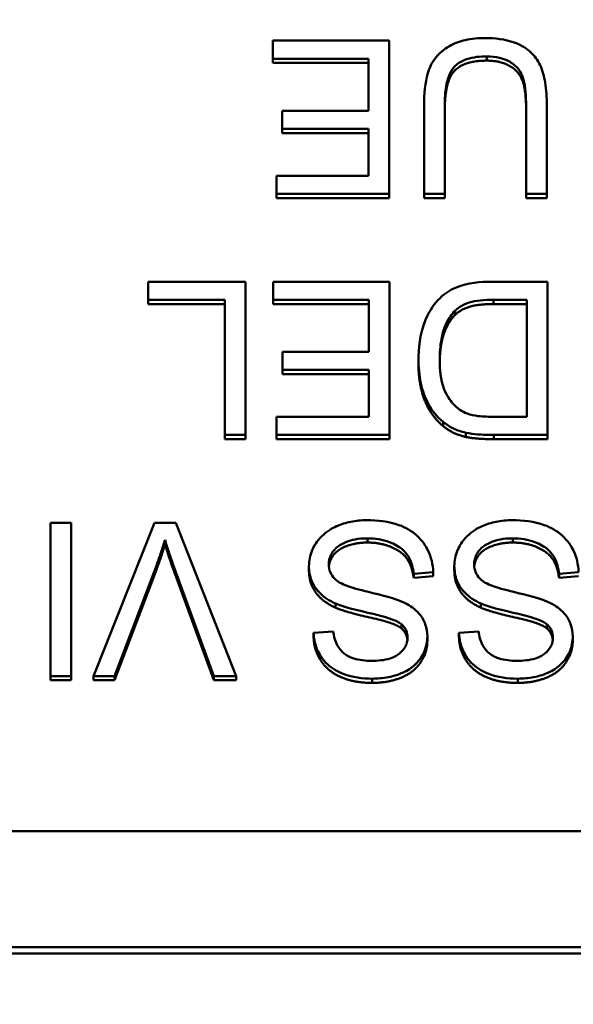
# Model space of a CAD drawing. Header units: inches. Extents: x 9.4 to 55.3, y 0.3 to 33.1.
# Tile 166 of 173: x 40.165 to 40.413, y 30.08 to 30.522. Entities that reach past the tile are written whole.
import ezdxf

# ---------------------------------------------------------------- set-up
doc = ezdxf.new("R2010")
doc.units = ezdxf.units.IN
doc.header["$MEASUREMENT"] = 0
for name, color, linetype, lineweight in [('Dimensions(ANSI)', 7, 'Continuous', 25), ('Visible Edges(ANSI)', 7, 'Continuous', 50), ('Visible Tangent Edges(ANSI)', 7, 'Continuous', 50)]:
    doc.layers.add(name, color=color, linetype=linetype, lineweight=lineweight)
doc.styles.add('Copy of DEFAULT-ANSI', font='arial.ttf')
doc.dimstyles.new('Copy of DEFAULT-ANSI-06', dxfattribs={"dimtxt": 0.5, "dimasz": 0.098425, "dimexe": 0.125, "dimexo": 0.0625, "dimgap": 0.031496, "dimtad": 0, "dimtih": 1, "dimtoh": 1, "dimrnd": 1e-08, "dimzin": 0, "dimdsep": 46, "dimtxsty": 'Copy of DEFAULT-ANSI', "dimcen": 0.09, "dimdle": 0.393701, "dimclrd": 179, "dimclre": 179, "dimclrt": 179, "dimadec": 0, "dimazin": 0, "dimtfac": 1, "dimtofl": 0, "dimtmove": 0, "dimatfit": 3, "dimfxl": 1, "dimtolj": 1, "dimtzin": 0, "dimlwd": 25, "dimlwe": 25, "dimarcsym": 0})

# ---------------------------------------------------------------- blocks, each defined once
blk = doc.blocks.new('*D7')
at = {"layer": 'Defpoints', "color": 0, "linetype": 'Continuous'}
for p in [(41.47258, 31.30528), (39.75677, 22.99939), (43.62103, 22.99939)]:
    blk.add_point(p, dxfattribs=at)
at = {"layer": 'Dimensions(ANSI)', "color": 179, "linetype": 'Continuous', "lineweight": 25}
for p, q in [((41.53508, 31.30528), (43.74603, 31.30528)), ((43.62103, 31.20686), (43.62103, 29.18605)), ((43.62103, 23.09781), (43.62103, 25.11862)), ((39.81927, 22.99939), (43.74603, 22.99939))]:
    blk.add_line(p, q, dxfattribs=at)
at = {"layer": 'Dimensions(ANSI)', "color": 179, "linetype": 'Continuous'}
for points in [[(43.60462, 31.20686), (43.63743, 31.20686), (43.62103, 31.30528)], [(43.60462, 23.09781), (43.63743, 23.09781), (43.62103, 22.99939)]]:
    blk.add_solid(points, dxfattribs=at)
at = {"layer": 'Dimensions(ANSI)', "color": 179, "linetype": 'Continuous', "lineweight": 25, "insert": (43.3006, 25.15012), "char_height": 0.5, "attachment_point": 1, "rotation": 90, "style": 'Copy of DEFAULT-ANSI'}
blk.add_mtext('\\A1;8.31 [210.97]', dxfattribs=at)

msp = doc.modelspace()

# ---------------------------------------------------------------- linework, layer by layer
at = {"layer": 'Visible Edges(ANSI)'}
for p, q in [((40.33068, 30.51262), (40.2784, 30.51262)), ((40.2784, 30.51262), (40.2784, 30.5045)), ((40.33068, 30.44389), (40.33068, 30.51262)), ((40.2784, 30.5045), (40.3214, 30.5045)), ((40.2784, 30.5026), (40.2784, 30.5045)), ((40.3214, 30.5045), (40.3214, 30.48113)), ((40.3214, 30.5026), (40.2784, 30.5026)), ((40.34632, 30.4836), (40.34632, 30.44389)), ((40.3556, 30.44389), (40.3556, 30.48354)), ((40.39209, 30.48354), (40.39209, 30.44389)), ((40.40138, 30.44389), (40.40138, 30.4836)), ((40.3214, 30.48113), (40.28261, 30.48113)), ((40.28261, 30.48113), (40.28261, 30.47301)), ((40.28261, 30.47301), (40.3214, 30.47301)), ((40.28261, 30.47112), (40.28261, 30.47301)), ((40.3214, 30.47112), (40.28261, 30.47112)), ((40.3214, 30.47301), (40.3214, 30.45201)), ((40.3214, 30.45201), (40.28, 30.45201)), ((40.28, 30.45201), (40.28, 30.44389)), ((40.28, 30.44389), (40.33068, 30.44389)), ((40.28, 30.44199), (40.28, 30.44389)), ((40.33068, 30.44199), (40.33068, 30.44389)), ((40.34632, 30.44389), (40.3556, 30.44389)), ((40.34632, 30.44199), (40.34632, 30.44389)), ((40.3556, 30.44199), (40.3556, 30.44389)), ((40.39209, 30.44389), (40.40138, 30.44389)), ((40.39209, 30.44199), (40.39209, 30.44389)), ((40.40138, 30.44199), (40.40138, 30.44389)), ((40.33068, 30.44199), (40.28, 30.44199)), ((40.3556, 30.44199), (40.34632, 30.44199)), ((40.40138, 30.44199), (40.39209, 30.44199)), ((40.26613, 30.40446), (40.22238, 30.40446)), ((40.22238, 30.40446), (40.22238, 30.39634)), ((40.26613, 30.33574), (40.26613, 30.40446)), ((40.33079, 30.40446), (40.2785, 30.40446)), ((40.2785, 30.40446), (40.2785, 30.39634)), ((40.33079, 30.33574), (40.33079, 30.40446)), ((40.40164, 30.40446), (40.37636, 30.40446)), ((40.40164, 30.33574), (40.40164, 30.40446)), ((40.22238, 30.39634), (40.25684, 30.39634)), ((40.22238, 30.39444), (40.22238, 30.39634)), ((40.25684, 30.39444), (40.22238, 30.39444)), ((40.25684, 30.39634), (40.25684, 30.33574)), ((40.2785, 30.39634), (40.32151, 30.39634)), ((40.2785, 30.39444), (40.2785, 30.39634)), ((40.32151, 30.39444), (40.2785, 30.39444)), ((40.32151, 30.39634), (40.32151, 30.37298)), ((40.37742, 30.39634), (40.39236, 30.39634)), ((40.39236, 30.39444), (40.37742, 30.39444)), ((40.39236, 30.39634), (40.39236, 30.34386)), ((40.3603, 30.38962), (40.3603, 30.39152)), ((40.32151, 30.37298), (40.28272, 30.37298)), ((40.28272, 30.37298), (40.28272, 30.36486)), ((40.34376, 30.36783), (40.34376, 30.36973)), ((40.28272, 30.36486), (40.32151, 30.36486)), ((40.28272, 30.36296), (40.28272, 30.36486)), ((40.32151, 30.36296), (40.28272, 30.36296)), ((40.32151, 30.36486), (40.32151, 30.34386)), ((40.32151, 30.34386), (40.28011, 30.34386)), ((40.28011, 30.34386), (40.28011, 30.33574)), ((40.3548, 30.33976), (40.3548, 30.34166)), ((40.39236, 30.34386), (40.37764, 30.34386)), ((40.25684, 30.33574), (40.26613, 30.33574)), ((40.25684, 30.33384), (40.25684, 30.33574)), ((40.26613, 30.33384), (40.25684, 30.33384)), ((40.26613, 30.33384), (40.26613, 30.33574)), ((40.28011, 30.33574), (40.33079, 30.33574)), ((40.28011, 30.33384), (40.28011, 30.33574)), ((40.33079, 30.33384), (40.28011, 30.33384)), ((40.33079, 30.33384), (40.33079, 30.33574)), ((40.37753, 30.33574), (40.40164, 30.33574)), ((40.40164, 30.33384), (40.37753, 30.33384)), ((40.40164, 30.33384), (40.40164, 30.33574)), ((40.18796, 30.29631), (40.17868, 30.29631)), ((40.17868, 30.29631), (40.17868, 30.22758)), ((40.18796, 30.22758), (40.18796, 30.29631)), ((40.22531, 30.29631), (40.19789, 30.22758)), ((40.23486, 30.29631), (40.22531, 30.29631)), ((40.26191, 30.22758), (40.23486, 30.29631)), ((40.23001, 30.28681), (40.23001, 30.28871)), ((40.20733, 30.22758), (40.22627, 30.2775)), ((40.22627, 30.2756), (40.20733, 30.22568)), ((40.23369, 30.2775), (40.25188, 30.22758)), ((40.25188, 30.22568), (40.23369, 30.2756)), ((40.29462, 30.27498), (40.29462, 30.27687)), ((40.35987, 30.27498), (40.35987, 30.27687)), ((40.34162, 30.27347), (40.35037, 30.2742)), ((40.34162, 30.27157), (40.34162, 30.27347)), ((40.35037, 30.2723), (40.34162, 30.27157)), ((40.35037, 30.2723), (40.35037, 30.2742)), ((40.40687, 30.27347), (40.41562, 30.2742)), ((40.40687, 30.27157), (40.40687, 30.27347)), ((40.41562, 30.2723), (40.40687, 30.27157)), ((40.33613, 30.24894), (40.33613, 30.25084)), ((40.40138, 30.24894), (40.40138, 30.25084)), ((40.30555, 30.24759), (40.2967, 30.24691)), ((40.2967, 30.24501), (40.2967, 30.24691)), ((40.34776, 30.24344), (40.34776, 30.24534)), ((40.37081, 30.24759), (40.36195, 30.24691)), ((40.36195, 30.24501), (40.36195, 30.24691)), ((40.41301, 30.24344), (40.41301, 30.24534)), ((40.17868, 30.22758), (40.18796, 30.22758)), ((40.17868, 30.22568), (40.17868, 30.22758)), ((40.18796, 30.22568), (40.18796, 30.22758)), ((40.19789, 30.22758), (40.20733, 30.22758)), ((40.19789, 30.22568), (40.19789, 30.22758)), ((40.20733, 30.22568), (40.20733, 30.22758)), ((40.25188, 30.22758), (40.26191, 30.22758)), ((40.25188, 30.22568), (40.25188, 30.22758)), ((40.26191, 30.22568), (40.26191, 30.22758)), ((40.18796, 30.22568), (40.17868, 30.22568)), ((40.20733, 30.22568), (40.19789, 30.22568)), ((40.26191, 30.22568), (40.25188, 30.22568)), ((40.62907, 30.15799), (39.03521, 30.15799)), ((40.65214, 30.10589), (39.01214, 30.10589)), ((40.65214, 30.10304), (39.01214, 30.10304))]:
    msp.add_line(p, q, dxfattribs=at)
for points, degree, knots in [([(40.37369, 30.51377), (40.37071, 30.51377), (40.36767, 30.51352), (40.36228, 30.51231), (40.35987, 30.51145), (40.35668, 30.50958), (40.35396, 30.50794), (40.34974, 30.50277), (40.3487, 30.50039), (40.34673, 30.49372), (40.34632, 30.48863), (40.34632, 30.4836)], 3, [-0.2166072, -0.2166072, -0.2166072, -0.2166072, -0.1473482, -0.1473482, -0.0880444, -0.0880444, -0.0610003, -0.0610003, -0.0390639, -0.0390639, 0, 0, 0, 0]), ([(40.40138, 30.4836), (40.40138, 30.48698), (40.40119, 30.49054), (40.4002, 30.49643), (40.39953, 30.49912), (40.3973, 30.50382), (40.39587, 30.50579), (40.39262, 30.50876), (40.39036, 30.51046), (40.38265, 30.51327), (40.37807, 30.51377), (40.37369, 30.51377)], 3, [-0.1975273, -0.1975273, -0.1975273, -0.1975273, -0.1426157, -0.1426157, -0.1006588, -0.1006588, -0.0625294, -0.0625294, -0.0333767, -0.0333767, 0, 0, 0, 0]), ([(40.3556, 30.48354), (40.3556, 30.48639), (40.35576, 30.48944), (40.35661, 30.49431), (40.35718, 30.49649), (40.35889, 30.49985), (40.35977, 30.50092), (40.36218, 30.50295), (40.36378, 30.50375), (40.36831, 30.50525), (40.37151, 30.50554), (40.37449, 30.50554)], 3, [-0.07800138, -0.07800138, -0.07800138, -0.07800138, -0.06000461, -0.06000461, -0.04683519, -0.04683519, -0.03634647, -0.03634647, -0.02270714, -0.02270714, 0, 0, 0, 0]), ([(40.37449, 30.50554), (40.3764, 30.50554), (40.37834, 30.50537), (40.38231, 30.50442), (40.38383, 30.5037), (40.38634, 30.50221), (40.38759, 30.50117), (40.38996, 30.49814), (40.39059, 30.49638), (40.39184, 30.49183), (40.39209, 30.48755), (40.39209, 30.48354)], 3, [-0.0655161, -0.0655161, -0.0655161, -0.0655161, -0.05934924, -0.05934924, -0.05237551, -0.05237551, -0.04326474, -0.04326474, -0.03108539, -0.03108539, 0, 0, 0, 0]), ([(40.37636, 30.40446), (40.37186, 30.40446), (40.36598, 30.40402), (40.35786, 30.40072), (40.35549, 30.39916), (40.35115, 30.39485), (40.34892, 30.39207), (40.34416, 30.38056), (40.34376, 30.37397), (40.34376, 30.36973)], 3, [-0.1200795, -0.1200795, -0.1200795, -0.1200795, -0.0782796, -0.0782796, -0.0553638, -0.0553638, -0.0328697, -0.0328697, 0, 0, 0, 0]), ([(40.3603, 30.39152), (40.3611, 30.39233), (40.36201, 30.393), (40.36434, 30.39433), (40.36569, 30.39482), (40.36946, 30.39601), (40.37332, 30.39634), (40.37742, 30.39634)], 3, [-0.04708302, -0.04708302, -0.04708302, -0.04708302, -0.04035783, -0.04035783, -0.03126514, -0.03126514, 0, 0, 0, 0]), ([(40.35331, 30.36958), (40.35331, 30.37262), (40.35352, 30.37576), (40.35473, 30.38211), (40.35565, 30.38437), (40.35739, 30.388), (40.35866, 30.38992), (40.3603, 30.39152)], 3, [-0.04322359, -0.04322359, -0.04322359, -0.04322359, -0.03115537, -0.03115537, -0.01763793, -0.01763793, 0, 0, 0, 0]), ([(40.3603, 30.38962), (40.35699, 30.38638), (40.35342, 30.37582), (40.35331, 30.36863)], 2, [0, 0, 0, 1, 1.938197, 1.938197, 1.938197]), ([(40.34376, 30.36973), (40.34376, 30.36611), (40.34407, 30.36246), (40.3456, 30.35552), (40.34668, 30.35249), (40.34983, 30.34665), (40.35203, 30.34393), (40.3548, 30.34166)], 3, [-0.07618913, -0.07618913, -0.07618913, -0.07618913, -0.05129348, -0.05129348, -0.02748299, -0.02748299, 0, 0, 0, 0]), ([(40.36568, 30.34527), (40.36449, 30.34572), (40.36337, 30.34632), (40.36122, 30.34783), (40.36023, 30.34873), (40.35797, 30.35125), (40.35638, 30.3533), (40.35379, 30.36045), (40.35331, 30.365), (40.35331, 30.36958)], 3, [-0.1050644, -0.1050644, -0.1050644, -0.1050644, -0.0860517, -0.0860517, -0.0659504, -0.0659504, -0.0354965, -0.0354965, 0, 0, 0, 0]), ([(40.37764, 30.34386), (40.37534, 30.34386), (40.37283, 30.34394), (40.36883, 30.34441), (40.3671, 30.34474), (40.36568, 30.34527)], 3, [-0.0269249, -0.0269249, -0.0269249, -0.0269249, -0.01152465, -0.01152465, 0, 0, 0, 0]), ([(40.3548, 30.34166), (40.35622, 30.34045), (40.35778, 30.33945), (40.36124, 30.33779), (40.36312, 30.33717), (40.36504, 30.33673)], 3, [-0.02936972, -0.02936972, -0.02936972, -0.02936972, -0.01506774, -0.01506774, 0, 0, 0, 0]), ([(40.36504, 30.33673), (40.36672, 30.33635), (40.36862, 30.33612), (40.37267, 30.3358), (40.37518, 30.33574), (40.37753, 30.33574)], 3, [-0.03094406, -0.03094406, -0.03094406, -0.03094406, -0.01790256, -0.01790256, 0, 0, 0, 0]), ([(40.32049, 30.29746), (40.31811, 30.29746), (40.31574, 30.29726), (40.31122, 30.29635), (40.30909, 30.29569), (40.30503, 30.29387), (40.3026, 30.2925), (40.29807, 30.28807), (40.29679, 30.28569), (40.2951, 30.28171), (40.29462, 30.27934), (40.29462, 30.27687)], 3, [-0.07460843, -0.07460843, -0.07460843, -0.07460843, -0.06031583, -0.06031583, -0.04686611, -0.04686611, -0.0334595, -0.0334595, -0.0191311, -0.0191311, 0, 0, 0, 0]), ([(40.35037, 30.2742), (40.35032, 30.27591), (40.35011, 30.2776), (40.34932, 30.28087), (40.34877, 30.28241), (40.34708, 30.28586), (40.34553, 30.28833), (40.34069, 30.2927), (40.33796, 30.29424), (40.33044, 30.29694), (40.32532, 30.29746), (40.32049, 30.29746)], 3, [-0.1265646, -0.1265646, -0.1265646, -0.1265646, -0.1063105, -0.1063105, -0.0867708, -0.0867708, -0.06092, -0.06092, -0.0367883, -0.0367883, 0, 0, 0, 0]), ([(40.38575, 30.29746), (40.38337, 30.29746), (40.38099, 30.29726), (40.37647, 30.29635), (40.37434, 30.29569), (40.37028, 30.29387), (40.36785, 30.2925), (40.36332, 30.28807), (40.36205, 30.28569), (40.36035, 30.28171), (40.35987, 30.27934), (40.35987, 30.27687)], 3, [-0.07460843, -0.07460843, -0.07460843, -0.07460843, -0.06031583, -0.06031583, -0.04686611, -0.04686611, -0.0334595, -0.0334595, -0.0191311, -0.0191311, 0, 0, 0, 0]), ([(40.41562, 30.2742), (40.41557, 30.27591), (40.41536, 30.2776), (40.41458, 30.28087), (40.41402, 30.28241), (40.41233, 30.28586), (40.41078, 30.28833), (40.40595, 30.2927), (40.40321, 30.29424), (40.39569, 30.29694), (40.39057, 30.29746), (40.38575, 30.29746)], 3, [-0.1265646, -0.1265646, -0.1265646, -0.1265646, -0.1063105, -0.1063105, -0.0867708, -0.0867708, -0.06092, -0.06092, -0.0367883, -0.0367883, 0, 0, 0, 0]), ([(40.22627, 30.2775), (40.22698, 30.27936), (40.22765, 30.28123), (40.22889, 30.28496), (40.22947, 30.28683), (40.23001, 30.28871)], 3, [-0.03052476, -0.03052476, -0.03052476, -0.03052476, -0.01515726, -0.01515726, 0, 0, 0, 0]), ([(40.23001, 30.28871), (40.23052, 30.2869), (40.23108, 30.28509), (40.23231, 30.28135), (40.23299, 30.27942), (40.23369, 30.2775)], 3, [-0.03042318, -0.03042318, -0.03042318, -0.03042318, -0.0157987, -0.0157987, 0, 0, 0, 0]), ([(40.30353, 30.27766), (40.30353, 30.27839), (40.3036, 30.27911), (40.30393, 30.28053), (40.30417, 30.28121), (40.30493, 30.28279), (40.30563, 30.28394), (40.30819, 30.28625), (40.30981, 30.28713), (40.31356, 30.28856), (40.31659, 30.28934), (40.32092, 30.28934)], 3, [-0.1198464, -0.1198464, -0.1198464, -0.1198464, -0.1021476, -0.1021476, -0.0845665, -0.0845665, -0.0597157, -0.0597157, -0.033016, -0.033016, 0, 0, 0, 0]), ([(40.32092, 30.28934), (40.32428, 30.28934), (40.3276, 30.28886), (40.33192, 30.28723), (40.3342, 30.28628), (40.33766, 30.28345), (40.33871, 30.28216), (40.34071, 30.27838), (40.34132, 30.2759), (40.34162, 30.27347)], 3, [-0.107324, -0.107324, -0.107324, -0.107324, -0.0533157, -0.0533157, -0.0330085, -0.0330085, -0.0190304, -0.0190304, 0, 0, 0, 0]), ([(40.36878, 30.27766), (40.36878, 30.27839), (40.36886, 30.27911), (40.36918, 30.28053), (40.36942, 30.28121), (40.37018, 30.28279), (40.37088, 30.28394), (40.37344, 30.28625), (40.37506, 30.28713), (40.37881, 30.28856), (40.38184, 30.28934), (40.38617, 30.28934)], 3, [-0.1198464, -0.1198464, -0.1198464, -0.1198464, -0.1021476, -0.1021476, -0.0845665, -0.0845665, -0.0597157, -0.0597157, -0.033016, -0.033016, 0, 0, 0, 0]), ([(40.38617, 30.28934), (40.38953, 30.28934), (40.39286, 30.28886), (40.39717, 30.28723), (40.39946, 30.28628), (40.40291, 30.28345), (40.40397, 30.28216), (40.40596, 30.27838), (40.40657, 30.2759), (40.40687, 30.27347)], 3, [-0.107324, -0.107324, -0.107324, -0.107324, -0.0533157, -0.0533157, -0.0330085, -0.0330085, -0.0190304, -0.0190304, 0, 0, 0, 0]), ([(40.32092, 30.28744), (40.31564, 30.28744), (40.30748, 30.28435), (40.30382, 30.27936), (40.30357, 30.2767)], 2, [0, 0, 0, 1, 2, 2.851816, 2.851816, 2.851816]), ([(40.38617, 30.28744), (40.38089, 30.28744), (40.37273, 30.28435), (40.36907, 30.27936), (40.36882, 30.2767)], 2, [0, 0, 0, 1, 2, 2.851816, 2.851816, 2.851816]), ([(40.29462, 30.27687), (40.29462, 30.27466), (40.29497, 30.2725), (40.29634, 30.26899), (40.29732, 30.26701), (40.30132, 30.2629), (40.30386, 30.26132), (40.30652, 30.26011)], 3, [-0.07507244, -0.07507244, -0.07507244, -0.07507244, -0.04408363, -0.04408363, -0.02229668, -0.02229668, 0, 0, 0, 0]), ([(40.31174, 30.26797), (40.31064, 30.26837), (40.30954, 30.26886), (40.30768, 30.26993), (40.30687, 30.2705), (40.30518, 30.27214), (40.3046, 30.27313), (40.30374, 30.27517), (40.30353, 30.2764), (40.30353, 30.27766)], 3, [-0.02852942, -0.02852942, -0.02852942, -0.02852942, -0.02232332, -0.02232332, -0.01714408, -0.01714408, -0.00977945, -0.00977945, 0, 0, 0, 0]), ([(40.35987, 30.27687), (40.35987, 30.27466), (40.36022, 30.2725), (40.36159, 30.26899), (40.36257, 30.26701), (40.36657, 30.2629), (40.36911, 30.26132), (40.37177, 30.26011)], 3, [-0.07507244, -0.07507244, -0.07507244, -0.07507244, -0.04408363, -0.04408363, -0.02229668, -0.02229668, 0, 0, 0, 0]), ([(40.377, 30.26797), (40.3759, 30.26837), (40.37479, 30.26886), (40.37293, 30.26993), (40.37212, 30.2705), (40.37043, 30.27214), (40.36985, 30.27313), (40.36899, 30.27517), (40.36878, 30.2764), (40.36878, 30.27766)], 3, [-0.02852942, -0.02852942, -0.02852942, -0.02852942, -0.02232332, -0.02232332, -0.01714408, -0.01714408, -0.00977945, -0.00977945, 0, 0, 0, 0]), ([(40.33783, 30.26027), (40.33382, 30.26237), (40.32635, 30.26407), (40.31718, 30.2663), (40.31353, 30.26727), (40.31174, 30.26797)], 3, [-0.03234716, -0.03234716, -0.03234716, -0.03234716, -0.01467423, -0.01467423, 0, 0, 0, 0]), ([(40.40309, 30.26027), (40.39907, 30.26237), (40.3916, 30.26407), (40.38243, 30.2663), (40.37879, 30.26727), (40.377, 30.26797)], 3, [-0.03234716, -0.03234716, -0.03234716, -0.03234716, -0.01467423, -0.01467423, 0, 0, 0, 0]), ([(40.30652, 30.26011), (40.31108, 30.25807), (40.32017, 30.25625), (40.32864, 30.25411), (40.33193, 30.25315), (40.33491, 30.2517), (40.33561, 30.25129), (40.33613, 30.25084)], 3, [-0.05341386, -0.05341386, -0.05341386, -0.05341386, -0.02217686, -0.02217686, -0.00529645, -0.00529645, 0, 0, 0, 0]), ([(40.34776, 30.24534), (40.34776, 30.24723), (40.34746, 30.24908), (40.34628, 30.2523), (40.34543, 30.25398), (40.34227, 30.2576), (40.34013, 30.25909), (40.33783, 30.26027)], 3, [-0.05817705, -0.05817705, -0.05817705, -0.05817705, -0.03691839, -0.03691839, -0.0197421, -0.0197421, 0, 0, 0, 0]), ([(40.37177, 30.26011), (40.37633, 30.25807), (40.38543, 30.25625), (40.3939, 30.25411), (40.39718, 30.25315), (40.40016, 30.2517), (40.40086, 30.25129), (40.40138, 30.25084)], 3, [-0.05341386, -0.05341386, -0.05341386, -0.05341386, -0.02217686, -0.02217686, -0.00529645, -0.00529645, 0, 0, 0, 0]), ([(40.41301, 30.24534), (40.41301, 30.24723), (40.41271, 30.24908), (40.41153, 30.2523), (40.41068, 30.25398), (40.40752, 30.2576), (40.40538, 30.25909), (40.40309, 30.26027)], 3, [-0.05817705, -0.05817705, -0.05817705, -0.05817705, -0.03691839, -0.03691839, -0.0197421, -0.0197421, 0, 0, 0, 0]), ([(40.33613, 30.25084), (40.33658, 30.25044), (40.337, 30.24999), (40.3377, 30.24903), (40.33799, 30.24853), (40.33866, 30.24695), (40.33885, 30.24584), (40.33885, 30.24471)], 3, [-0.01796358, -0.01796358, -0.01796358, -0.01796358, -0.0132861, -0.0132861, -0.00877245, -0.00877245, 0, 0, 0, 0]), ([(40.40138, 30.25084), (40.40183, 30.25044), (40.40225, 30.24999), (40.40295, 30.24903), (40.40324, 30.24853), (40.40391, 30.24695), (40.4041, 30.24584), (40.4041, 30.24471)], 3, [-0.01796358, -0.01796358, -0.01796358, -0.01796358, -0.0132861, -0.0132861, -0.00877245, -0.00877245, 0, 0, 0, 0]), ([(40.2967, 30.24691), (40.29675, 30.24547), (40.29693, 30.24405), (40.29758, 30.24129), (40.29804, 30.23998), (40.29965, 30.2366), (40.30103, 30.23461), (40.30521, 30.23072), (40.30782, 30.2294), (40.31417, 30.22698), (40.31862, 30.22638), (40.32305, 30.22638)], 3, [-0.08343018, -0.08343018, -0.08343018, -0.08343018, -0.07466311, -0.07466311, -0.06617295, -0.06617295, -0.05190279, -0.05190279, -0.03376526, -0.03376526, 0, 0, 0, 0]), ([(40.32268, 30.23439), (40.32003, 30.23439), (40.31722, 30.23466), (40.31248, 30.2362), (40.31112, 30.23714), (40.30906, 30.23882), (40.30806, 30.24006), (40.3063, 30.24337), (40.30578, 30.24547), (40.30555, 30.24759)], 3, [-0.04613229, -0.04613229, -0.04613229, -0.04613229, -0.03698273, -0.03698273, -0.02895659, -0.02895659, -0.01653601, -0.01653601, 0, 0, 0, 0]), ([(40.33885, 30.24471), (40.33885, 30.24403), (40.33877, 30.24336), (40.33846, 30.24205), (40.33822, 30.24143), (40.33728, 30.23961), (40.33636, 30.23857), (40.33454, 30.23705), (40.33328, 30.23614), (40.3284, 30.23463), (40.32541, 30.23439), (40.32268, 30.23439)], 3, [-0.08933799, -0.08933799, -0.08933799, -0.08933799, -0.07672435, -0.07672435, -0.06432005, -0.06432005, -0.03885678, -0.03885678, -0.02076792, -0.02076792, 0, 0, 0, 0]), ([(40.32305, 30.22638), (40.32546, 30.22638), (40.32786, 30.22658), (40.3331, 30.22761), (40.33525, 30.22842), (40.33879, 30.22999), (40.34078, 30.23124), (40.34453, 30.23488), (40.34572, 30.23704), (40.34731, 30.24079), (40.34776, 30.24302), (40.34776, 30.24534)], 3, [-0.05528023, -0.05528023, -0.05528023, -0.05528023, -0.04954856, -0.04954856, -0.0425134, -0.0425134, -0.03148023, -0.03148023, -0.01801418, -0.01801418, 0, 0, 0, 0]), ([(40.36195, 30.24691), (40.362, 30.24547), (40.36218, 30.24405), (40.36284, 30.24129), (40.36329, 30.23998), (40.3649, 30.2366), (40.36628, 30.23461), (40.37046, 30.23072), (40.37307, 30.2294), (40.37942, 30.22698), (40.38388, 30.22638), (40.38831, 30.22638)], 3, [-0.08343018, -0.08343018, -0.08343018, -0.08343018, -0.07466311, -0.07466311, -0.06617295, -0.06617295, -0.05190279, -0.05190279, -0.03376526, -0.03376526, 0, 0, 0, 0]), ([(40.38793, 30.23439), (40.38528, 30.23439), (40.38247, 30.23466), (40.37774, 30.2362), (40.37637, 30.23714), (40.37431, 30.23882), (40.37331, 30.24006), (40.37155, 30.24337), (40.37103, 30.24547), (40.37081, 30.24759)], 3, [-0.04613229, -0.04613229, -0.04613229, -0.04613229, -0.03698273, -0.03698273, -0.02895659, -0.02895659, -0.01653601, -0.01653601, 0, 0, 0, 0]), ([(40.4041, 30.24471), (40.4041, 30.24403), (40.40402, 30.24336), (40.40371, 30.24205), (40.40347, 30.24143), (40.40253, 30.23961), (40.40161, 30.23857), (40.39979, 30.23705), (40.39853, 30.23614), (40.39365, 30.23463), (40.39066, 30.23439), (40.38793, 30.23439)], 3, [-0.08933799, -0.08933799, -0.08933799, -0.08933799, -0.07672435, -0.07672435, -0.06432005, -0.06432005, -0.03885678, -0.03885678, -0.02076792, -0.02076792, 0, 0, 0, 0]), ([(40.38831, 30.22638), (40.39071, 30.22638), (40.39311, 30.22658), (40.39836, 30.22761), (40.4005, 30.22842), (40.40404, 30.22999), (40.40603, 30.23124), (40.40979, 30.23488), (40.41097, 30.23704), (40.41257, 30.24079), (40.41301, 30.24302), (40.41301, 30.24534)], 3, [-0.05528023, -0.05528023, -0.05528023, -0.05528023, -0.04954856, -0.04954856, -0.0425134, -0.0425134, -0.03148023, -0.03148023, -0.01801418, -0.01801418, 0, 0, 0, 0])]:
    msp.add_open_spline(points, degree=degree, knots=knots, dxfattribs=at)
for points in [[(40.37449, 30.50364), (40.3643, 30.50364), (40.3556, 30.49453), (40.3556, 30.48164)], [(40.39209, 30.48164), (40.39209, 30.49055), (40.38873, 30.49903), (40.38046, 30.50364), (40.37449, 30.50364)], [(40.37742, 30.39444), (40.37049, 30.39444), (40.36259, 30.39193), (40.3603, 30.38962)], [(40.3548, 30.33976), (40.34925, 30.34431), (40.34376, 30.35861), (40.34376, 30.36783)], [(40.36504, 30.33483), (40.35902, 30.33619), (40.3548, 30.33976)], [(40.37753, 30.33384), (40.36937, 30.33384), (40.36504, 30.33483)], [(40.23001, 30.28681), (40.22841, 30.28121), (40.22627, 30.2756)], [(40.23369, 30.2756), (40.2315, 30.28158), (40.23001, 30.28681)], [(40.34162, 30.27157), (40.34098, 30.27676), (40.33645, 30.28336), (40.3269, 30.28744), (40.32092, 30.28744)], [(40.40687, 30.27157), (40.40623, 30.27676), (40.4017, 30.28336), (40.39215, 30.28744), (40.38617, 30.28744)], [(40.30652, 30.25821), (40.30043, 30.26099), (40.29462, 30.26948), (40.29462, 30.27498)], [(40.37177, 30.25821), (40.36568, 30.26099), (40.35987, 30.26948), (40.35987, 30.27498)], [(40.33613, 30.24894), (40.33341, 30.2513), (40.31073, 30.25633), (40.30652, 30.25821)], [(40.40138, 30.24894), (40.39866, 30.2513), (40.37598, 30.25633), (40.37177, 30.25821)], [(40.3388, 30.24378), (40.33849, 30.24685), (40.33613, 30.24894)], [(40.40405, 30.24378), (40.40374, 30.24685), (40.40138, 30.24894)], [(40.32305, 30.22448), (40.31527, 30.22448), (40.30337, 30.2294), (40.29691, 30.23899), (40.2967, 30.24501)], [(40.38831, 30.22448), (40.38052, 30.22448), (40.36862, 30.2294), (40.36216, 30.23899), (40.36195, 30.24501)], [(40.34776, 30.24344), (40.34776, 30.2382), (40.34173, 30.22919), (40.33015, 30.22448), (40.32305, 30.22448)], [(40.41301, 30.24344), (40.41301, 30.2382), (40.40698, 30.22919), (40.3954, 30.22448), (40.38831, 30.22448)]]:
    msp.add_open_spline(points, degree=2, dxfattribs=at)
at = {"layer": 'Visible Tangent Edges(ANSI)'}
for p, q in [((40.37449, 30.50364), (40.37449, 30.50554)), ((40.37742, 30.39444), (40.37742, 30.39634)), ((40.36504, 30.33483), (40.36504, 30.33673)), ((40.37753, 30.33384), (40.37753, 30.33574)), ((40.32092, 30.28744), (40.32092, 30.28934)), ((40.38617, 30.28744), (40.38617, 30.28934)), ((40.22627, 30.2756), (40.22627, 30.2775)), ((40.23369, 30.2756), (40.23369, 30.2775)), ((40.30652, 30.25821), (40.30652, 30.26011)), ((40.37177, 30.25821), (40.37177, 30.26011)), ((40.32305, 30.22448), (40.32305, 30.22638)), ((40.38831, 30.22448), (40.38831, 30.22638))]:
    msp.add_line(p, q, dxfattribs=at)

# ---------------------------------------------------------------- dimensions: what is measured, and where the dimension line sits
at = {"layer": 'Dimensions(ANSI)', "color": 179, "linetype": 'Continuous', "lineweight": 25}
dim = msp.add_linear_dim(base=(43.62103, 22.99939), p1=(41.47258, 31.30528), p2=(39.75677, 22.99939), angle=270, dimstyle='Copy of DEFAULT-ANSI-06', override={"dimtih": 0, "dimtoh": 0, "dimdec": 2, "dimtp": 0, "dimtm": 0, "dimtdec": 2, "dimatfit": 1}, dxfattribs=at)
dim.commit()
dim.dimension.update_dxf_attribs({"geometry": '*D7', "text_midpoint": (43.62103, 27.15233), "dimtype": 160})

doc.saveas('drawing.dxf')
